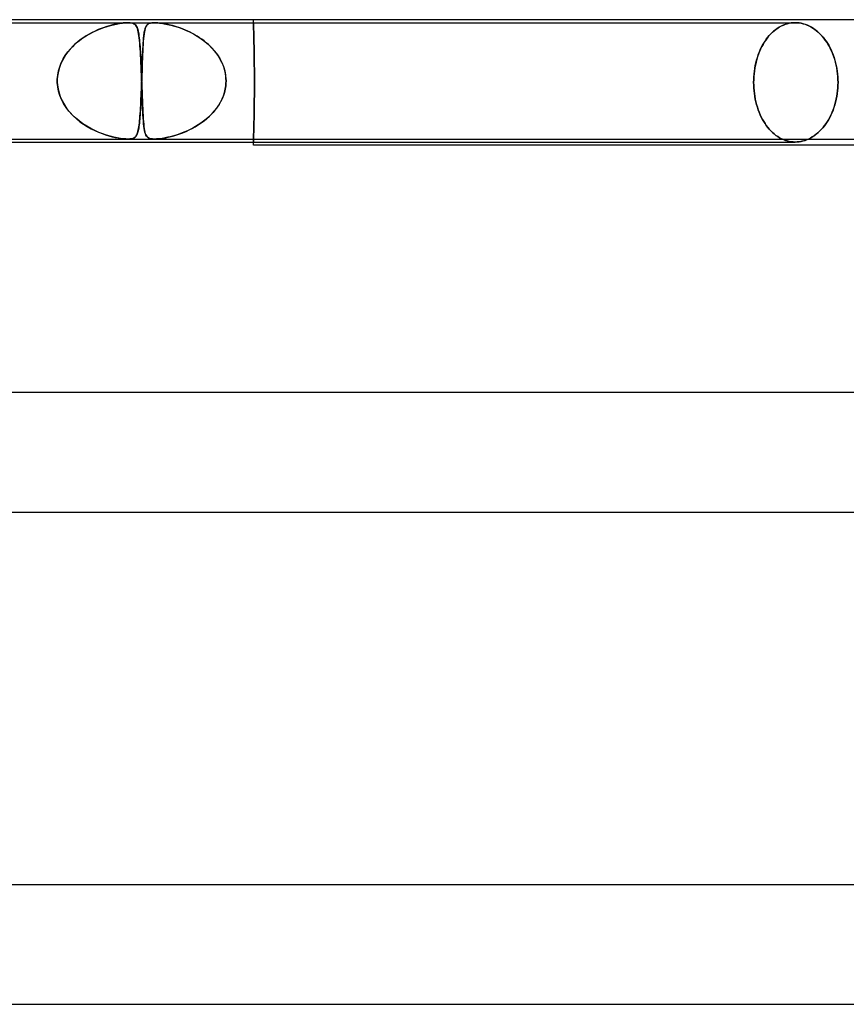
# Model space of a CAD drawing. Header units: millimetres. Extents: x -535 to 535, y -2 to 330.
# Tile 37 of 88: x -70 to -42, y 297 to 330. Entities that reach past the tile are written whole.
import ezdxf

# ---------------------------------------------------------------- set-up
doc = ezdxf.new("R2010")
doc.units = ezdxf.units.MM
doc.layers.add('HIDDEN', color=7, linetype='Continuous')
doc.layers.add('THICK', color=7, linetype='Continuous')

msp = doc.modelspace()

# ---------------------------------------------------------------- linework, layer by layer
at = {"layer": 'HIDDEN'}
for p, q in [((-62, 329.9), (-62, 330)), ((-87.24, 329.9), (-66.203, 329.9)), ((-67.243, 329.649), (-67.125, 329.698)), ((-67.104, 329.706), (-67.204, 329.666)), ((-67.125, 329.698), (-67.01, 329.74)), ((-67.006, 329.741), (-67.104, 329.706)), ((-67.01, 329.74), (-66.899, 329.776)), ((-66.912, 329.772), (-67.006, 329.741)), ((-66.82, 329.799), (-66.912, 329.772)), ((-66.899, 329.776), (-66.793, 329.807)), ((-66.729, 329.823), (-66.82, 329.799)), ((-66.793, 329.807), (-66.694, 329.832)), ((-66.637, 329.845), (-66.729, 329.823)), ((-66.694, 329.832), (-66.595, 329.853)), ((-66.545, 329.863), (-66.637, 329.845)), ((-66.595, 329.853), (-66.491, 329.872)), ((-66.455, 329.878), (-66.545, 329.863)), ((-66.491, 329.872), (-66.387, 329.887)), ((-66.367, 329.89), (-66.455, 329.878)), ((-66.387, 329.887), (-66.287, 329.897)), ((-66.283, 329.897), (-66.367, 329.89)), ((-66.287, 329.897), (-66.201, 329.9)), ((-66.204, 329.9), (-66.283, 329.897)), ((-66.131, 329.897), (-66.204, 329.9)), ((-66.203, 329.9), (-65.319, 329.9)), ((-66.201, 329.9), (-66.134, 329.897)), ((-66.134, 329.897), (-66.081, 329.89)), ((-66.07, 329.887), (-66.131, 329.897)), ((-66.081, 329.89), (-66.038, 329.878)), ((-66.024, 329.872), (-66.07, 329.887)), ((-66.038, 329.878), (-66.004, 329.863)), ((-65.988, 329.853), (-66.024, 329.872)), ((-66.004, 329.863), (-65.976, 329.845)), ((-65.961, 329.832), (-65.988, 329.853)), ((-65.976, 329.845), (-65.953, 329.823)), ((-65.939, 329.807), (-65.961, 329.832)), ((-65.953, 329.823), (-65.934, 329.799)), ((-65.919, 329.776), (-65.939, 329.807)), ((-65.934, 329.799), (-65.917, 329.772)), ((-65.902, 329.74), (-65.919, 329.776)), ((-65.917, 329.772), (-65.902, 329.741)), ((-65.902, 329.741), (-65.889, 329.706)), ((-65.886, 329.698), (-65.902, 329.74)), ((-65.889, 329.706), (-65.876, 329.666)), ((-65.872, 329.649), (-65.886, 329.698)), ((-65.629, 329.701), (-65.643, 329.649)), ((-65.642, 329.652), (-65.634, 329.684)), ((-65.634, 329.684), (-65.625, 329.713)), ((-65.613, 329.746), (-65.629, 329.701)), ((-65.625, 329.713), (-65.616, 329.739)), ((-65.616, 329.739), (-65.606, 329.763)), ((-65.594, 329.785), (-65.613, 329.746)), ((-65.606, 329.763), (-65.594, 329.784)), ((-65.571, 329.818), (-65.594, 329.785)), ((-65.594, 329.784), (-65.582, 329.803)), ((-65.582, 329.803), (-65.568, 329.821)), ((-65.544, 329.844), (-65.571, 329.818)), ((-65.568, 329.821), (-65.552, 329.838)), ((-65.552, 329.838), (-65.532, 329.853)), ((-65.513, 329.865), (-65.544, 329.844)), ((-65.532, 329.853), (-65.508, 329.867)), ((-65.478, 329.88), (-65.513, 329.865)), ((-65.508, 329.867), (-65.48, 329.879)), ((-65.48, 329.879), (-65.448, 329.888)), ((-65.443, 329.889), (-65.478, 329.88)), ((-65.448, 329.888), (-65.41, 329.895)), ((-65.407, 329.895), (-65.443, 329.889)), ((-65.41, 329.895), (-65.367, 329.899)), ((-65.367, 329.899), (-65.407, 329.895)), ((-65.32, 329.9), (-65.367, 329.899)), ((-65.367, 329.899), (-65.318, 329.9)), ((-65.267, 329.899), (-65.32, 329.9)), ((-65.319, 329.9), (-43.841, 329.9)), ((-65.318, 329.9), (-65.266, 329.899)), ((-65.207, 329.895), (-65.267, 329.899)), ((-65.266, 329.899), (-65.211, 329.895)), ((-65.211, 329.895), (-65.151, 329.889)), ((-65.141, 329.888), (-65.207, 329.895)), ((-65.151, 329.889), (-65.077, 329.88)), ((-65.072, 329.879), (-65.141, 329.888)), ((-65.077, 329.88), (-64.988, 329.865)), ((-65, 329.867), (-65.072, 329.879)), ((-64.927, 329.853), (-65, 329.867)), ((-64.988, 329.865), (-64.882, 329.844)), ((-64.854, 329.838), (-64.927, 329.853)), ((-64.882, 329.844), (-64.768, 329.818)), ((-64.783, 329.821), (-64.854, 329.838)), ((-64.714, 329.803), (-64.783, 329.821)), ((-64.768, 329.818), (-64.649, 329.785)), ((-64.647, 329.784), (-64.714, 329.803)), ((-64.649, 329.785), (-64.526, 329.746)), ((-64.577, 329.763), (-64.647, 329.784)), ((-64.505, 329.739), (-64.577, 329.763)), ((-64.526, 329.746), (-64.4, 329.701)), ((-64.431, 329.713), (-64.505, 329.739)), ((-64.355, 329.684), (-64.431, 329.713)), ((-64.4, 329.701), (-64.271, 329.649)), ((-64.278, 329.652), (-64.355, 329.684)), ((-62, 329.895), (-62, 329.899)), ((-62, 329.899), (-62, 329.899)), ((-62, 329.899), (-62, 329.895)), ((-62, 329.887), (-62, 329.895)), ((-62, 329.895), (-62, 329.887)), ((-61.999, 329.874), (-62, 329.887)), ((-62, 329.887), (-61.999, 329.874)), ((-61.999, 329.857), (-61.999, 329.874)), ((-61.999, 329.874), (-61.999, 329.857)), ((-61.998, 329.835), (-61.999, 329.857)), ((-61.999, 329.857), (-61.998, 329.835)), ((-61.997, 329.809), (-61.998, 329.835)), ((-61.998, 329.835), (-61.997, 329.809)), ((-61.996, 329.778), (-61.997, 329.809)), ((-61.997, 329.809), (-61.996, 329.778)), ((-61.995, 329.743), (-61.996, 329.778)), ((-61.996, 329.778), (-61.995, 329.743)), ((-61.994, 329.704), (-61.995, 329.743)), ((-61.995, 329.743), (-61.994, 329.704)), ((-61.993, 329.661), (-61.994, 329.704)), ((-61.994, 329.704), (-61.993, 329.661)), ((-44.545, 329.63), (-44.486, 329.676)), ((-44.442, 329.707), (-44.504, 329.662)), ((-44.486, 329.676), (-44.425, 329.719)), ((-44.378, 329.748), (-44.442, 329.707)), ((-44.425, 329.719), (-44.363, 329.757)), ((-44.313, 329.784), (-44.378, 329.748)), ((-44.363, 329.757), (-44.299, 329.791)), ((-44.247, 329.815), (-44.313, 329.784)), ((-44.299, 329.791), (-44.235, 329.82)), ((-44.18, 329.841), (-44.247, 329.815)), ((-44.235, 329.82), (-44.169, 329.845)), ((-44.112, 329.863), (-44.18, 329.841)), ((-44.169, 329.845), (-44.103, 329.865)), ((-44.044, 329.879), (-44.112, 329.863)), ((-44.103, 329.865), (-44.037, 329.88)), ((-43.975, 329.891), (-44.044, 329.879)), ((-44.037, 329.88), (-43.971, 329.891)), ((-43.908, 329.898), (-43.975, 329.891)), ((-43.971, 329.891), (-43.906, 329.898)), ((-43.841, 329.9), (-43.908, 329.898)), ((-43.906, 329.898), (-43.841, 329.9)), ((-43.773, 329.898), (-43.841, 329.9)), ((-43.841, 329.9), (-43.776, 329.898)), ((-43.776, 329.898), (-43.71, 329.891)), ((-43.705, 329.891), (-43.773, 329.898)), ((-43.71, 329.891), (-43.643, 329.88)), ((-43.637, 329.879), (-43.705, 329.891)), ((-43.643, 329.88), (-43.576, 329.865)), ((-43.568, 329.863), (-43.637, 329.879)), ((-43.576, 329.865), (-43.509, 329.845)), ((-43.499, 329.841), (-43.568, 329.863)), ((-43.509, 329.845), (-43.443, 329.82)), ((-43.431, 329.815), (-43.499, 329.841)), ((-43.443, 329.82), (-43.377, 329.791)), ((-43.363, 329.784), (-43.431, 329.815)), ((-43.377, 329.791), (-43.312, 329.757)), ((-43.296, 329.748), (-43.363, 329.784)), ((-43.312, 329.757), (-43.248, 329.719)), ((-43.231, 329.707), (-43.296, 329.748)), ((-43.248, 329.719), (-43.186, 329.676)), ((-43.167, 329.662), (-43.231, 329.707)), ((-43.186, 329.676), (-43.125, 329.63)), ((-67.829, 329.307), (-67.717, 329.388)), ((-67.71, 329.393), (-67.805, 329.325)), ((-67.717, 329.388), (-67.602, 329.463)), ((-67.611, 329.457), (-67.71, 329.393)), ((-67.509, 329.517), (-67.611, 329.457)), ((-67.602, 329.463), (-67.484, 329.531)), ((-67.407, 329.572), (-67.509, 329.517)), ((-67.484, 329.531), (-67.364, 329.593)), ((-67.305, 329.621), (-67.407, 329.572)), ((-67.364, 329.593), (-67.243, 329.649)), ((-67.204, 329.666), (-67.305, 329.621)), ((-65.876, 329.666), (-65.865, 329.621)), ((-65.859, 329.593), (-65.872, 329.649)), ((-65.865, 329.621), (-65.855, 329.572)), ((-65.847, 329.531), (-65.859, 329.593)), ((-65.855, 329.572), (-65.845, 329.517)), ((-65.837, 329.463), (-65.847, 329.531)), ((-65.845, 329.517), (-65.836, 329.457)), ((-65.827, 329.388), (-65.837, 329.463)), ((-65.836, 329.457), (-65.828, 329.393)), ((-65.828, 329.393), (-65.82, 329.325)), ((-65.819, 329.307), (-65.827, 329.388)), ((-65.683, 329.361), (-65.691, 329.269)), ((-65.689, 329.287), (-65.685, 329.343)), ((-65.685, 329.343), (-65.68, 329.396)), ((-65.675, 329.445), (-65.683, 329.361)), ((-65.68, 329.396), (-65.675, 329.446)), ((-65.666, 329.521), (-65.675, 329.445)), ((-65.675, 329.446), (-65.669, 329.494)), ((-65.669, 329.494), (-65.663, 329.538)), ((-65.655, 329.589), (-65.666, 329.521)), ((-65.663, 329.538), (-65.657, 329.579)), ((-65.657, 329.579), (-65.65, 329.617)), ((-65.643, 329.649), (-65.655, 329.589)), ((-65.65, 329.617), (-65.642, 329.652)), ((-64.199, 329.617), (-64.278, 329.652)), ((-64.271, 329.649), (-64.14, 329.589)), ((-64.12, 329.579), (-64.199, 329.617)), ((-64.14, 329.589), (-64.01, 329.521)), ((-64.04, 329.538), (-64.12, 329.579)), ((-63.96, 329.494), (-64.04, 329.538)), ((-64.01, 329.521), (-63.88, 329.445)), ((-63.881, 329.446), (-63.96, 329.494)), ((-63.803, 329.396), (-63.881, 329.446)), ((-63.88, 329.445), (-63.752, 329.361)), ((-63.726, 329.343), (-63.803, 329.396)), ((-63.752, 329.361), (-63.629, 329.269)), ((-63.652, 329.287), (-63.726, 329.343)), ((-61.991, 329.614), (-61.993, 329.661)), ((-61.993, 329.661), (-61.991, 329.614)), ((-61.99, 329.563), (-61.991, 329.614)), ((-61.991, 329.614), (-61.99, 329.563)), ((-61.989, 329.509), (-61.99, 329.563)), ((-61.99, 329.563), (-61.989, 329.509)), ((-61.987, 329.452), (-61.989, 329.509)), ((-61.989, 329.509), (-61.987, 329.452)), ((-61.986, 329.392), (-61.987, 329.452)), ((-61.987, 329.452), (-61.986, 329.392)), ((-61.984, 329.33), (-61.986, 329.392)), ((-61.986, 329.392), (-61.984, 329.33)), ((-44.851, 329.281), (-44.807, 329.346)), ((-44.782, 329.38), (-44.829, 329.314)), ((-44.807, 329.346), (-44.759, 329.409)), ((-44.731, 329.443), (-44.782, 329.38)), ((-44.759, 329.409), (-44.709, 329.469)), ((-44.678, 329.503), (-44.731, 329.443)), ((-44.709, 329.469), (-44.657, 329.526)), ((-44.623, 329.56), (-44.678, 329.503)), ((-44.657, 329.526), (-44.602, 329.58)), ((-44.565, 329.613), (-44.623, 329.56)), ((-44.602, 329.58), (-44.545, 329.63)), ((-44.504, 329.662), (-44.565, 329.613)), ((-43.105, 329.613), (-43.167, 329.662)), ((-43.125, 329.63), (-43.066, 329.58)), ((-43.044, 329.56), (-43.105, 329.613)), ((-43.066, 329.58), (-43.009, 329.526)), ((-42.987, 329.503), (-43.044, 329.56)), ((-43.009, 329.526), (-42.955, 329.469)), ((-42.931, 329.443), (-42.987, 329.503)), ((-42.955, 329.469), (-42.902, 329.409)), ((-42.879, 329.38), (-42.931, 329.443)), ((-42.902, 329.409), (-42.853, 329.346)), ((-42.829, 329.314), (-42.879, 329.38)), ((-42.853, 329.346), (-42.806, 329.281)), ((-68.224, 328.918), (-68.134, 329.025)), ((-68.147, 329.01), (-68.221, 328.922)), ((-68.069, 329.095), (-68.147, 329.01)), ((-68.134, 329.025), (-68.038, 329.126)), ((-67.985, 329.176), (-68.069, 329.095)), ((-68.038, 329.126), (-67.936, 329.22)), ((-67.897, 329.252), (-67.985, 329.176)), ((-67.936, 329.22), (-67.829, 329.307)), ((-67.805, 329.325), (-67.897, 329.252)), ((-65.82, 329.325), (-65.813, 329.252)), ((-65.811, 329.22), (-65.819, 329.307)), ((-65.813, 329.252), (-65.807, 329.176)), ((-65.803, 329.126), (-65.811, 329.22)), ((-65.807, 329.176), (-65.801, 329.095)), ((-65.796, 329.025), (-65.803, 329.126)), ((-65.801, 329.095), (-65.795, 329.01)), ((-65.789, 328.918), (-65.796, 329.025)), ((-65.795, 329.01), (-65.789, 328.922)), ((-65.703, 329.061), (-65.709, 328.947)), ((-65.708, 328.963), (-65.705, 329.034)), ((-65.705, 329.034), (-65.701, 329.102)), ((-65.697, 329.169), (-65.703, 329.061)), ((-65.701, 329.102), (-65.697, 329.166)), ((-65.691, 329.269), (-65.697, 329.169)), ((-65.697, 329.166), (-65.694, 329.228)), ((-65.694, 329.228), (-65.689, 329.287)), ((-63.579, 329.228), (-63.652, 329.287)), ((-63.629, 329.269), (-63.511, 329.169)), ((-63.508, 329.166), (-63.579, 329.228)), ((-63.511, 329.169), (-63.4, 329.061)), ((-63.44, 329.102), (-63.508, 329.166)), ((-63.375, 329.034), (-63.44, 329.102)), ((-63.4, 329.061), (-63.299, 328.947)), ((-63.312, 328.963), (-63.375, 329.034)), ((-61.983, 329.265), (-61.984, 329.33)), ((-61.984, 329.33), (-61.983, 329.265)), ((-61.981, 329.197), (-61.983, 329.265)), ((-61.983, 329.265), (-61.981, 329.197)), ((-61.98, 329.125), (-61.981, 329.197)), ((-61.981, 329.197), (-61.98, 329.125)), ((-61.978, 329.05), (-61.98, 329.125)), ((-61.98, 329.125), (-61.978, 329.05)), ((-61.977, 328.971), (-61.978, 329.05)), ((-61.978, 329.05), (-61.977, 328.971)), ((-44.999, 329.016), (-45.035, 328.932)), ((-45.012, 328.986), (-44.975, 329.065)), ((-44.959, 329.096), (-44.999, 329.016)), ((-44.975, 329.065), (-44.936, 329.141)), ((-44.918, 329.173), (-44.959, 329.096)), ((-44.936, 329.141), (-44.894, 329.213)), ((-44.874, 329.246), (-44.918, 329.173)), ((-44.894, 329.213), (-44.851, 329.281)), ((-44.829, 329.314), (-44.874, 329.246)), ((-42.782, 329.246), (-42.829, 329.314)), ((-42.806, 329.281), (-42.761, 329.213)), ((-42.736, 329.173), (-42.782, 329.246)), ((-42.761, 329.213), (-42.717, 329.141)), ((-42.693, 329.096), (-42.736, 329.173)), ((-42.717, 329.141), (-42.676, 329.065)), ((-42.651, 329.016), (-42.693, 329.096)), ((-42.676, 329.065), (-42.637, 328.986)), ((-42.613, 328.932), (-42.651, 329.016)), ((-68.442, 328.557), (-68.378, 328.684)), ((-68.349, 328.734), (-68.404, 328.636)), ((-68.378, 328.684), (-68.305, 328.804)), ((-68.288, 328.83), (-68.349, 328.734)), ((-68.305, 328.804), (-68.224, 328.918)), ((-68.221, 328.922), (-68.288, 328.83)), ((-65.789, 328.922), (-65.784, 328.83)), ((-65.782, 328.804), (-65.789, 328.918)), ((-65.784, 328.83), (-65.779, 328.734)), ((-65.776, 328.684), (-65.782, 328.804)), ((-65.779, 328.734), (-65.774, 328.636)), ((-65.77, 328.557), (-65.776, 328.684)), ((-65.719, 328.698), (-65.724, 328.565)), ((-65.721, 328.649), (-65.718, 328.732)), ((-65.714, 328.826), (-65.719, 328.698)), ((-65.718, 328.732), (-65.715, 328.812)), ((-65.715, 328.812), (-65.712, 328.889)), ((-65.709, 328.947), (-65.714, 328.826)), ((-65.712, 328.889), (-65.708, 328.963)), ((-63.253, 328.889), (-63.312, 328.963)), ((-63.299, 328.947), (-63.207, 328.826)), ((-63.198, 328.812), (-63.253, 328.889)), ((-63.207, 328.826), (-63.126, 328.698)), ((-63.146, 328.732), (-63.198, 328.812)), ((-63.099, 328.649), (-63.146, 328.732)), ((-63.126, 328.698), (-63.057, 328.565)), ((-61.976, 328.89), (-61.977, 328.971)), ((-61.977, 328.971), (-61.976, 328.89)), ((-61.974, 328.806), (-61.976, 328.89)), ((-61.976, 328.89), (-61.974, 328.806)), ((-61.973, 328.72), (-61.974, 328.806)), ((-61.974, 328.806), (-61.973, 328.72)), ((-61.972, 328.632), (-61.973, 328.72)), ((-61.973, 328.72), (-61.972, 328.632)), ((-45.134, 328.643), (-45.108, 328.732)), ((-45.1, 328.757), (-45.128, 328.665)), ((-45.108, 328.732), (-45.079, 328.819)), ((-45.069, 328.846), (-45.1, 328.757)), ((-45.079, 328.819), (-45.047, 328.904)), ((-45.035, 328.932), (-45.069, 328.846)), ((-45.047, 328.904), (-45.012, 328.986)), ((-42.637, 328.986), (-42.6, 328.904)), ((-42.577, 328.846), (-42.613, 328.932)), ((-42.6, 328.904), (-42.567, 328.819)), ((-42.544, 328.757), (-42.577, 328.846)), ((-42.567, 328.819), (-42.536, 328.732)), ((-42.515, 328.665), (-42.544, 328.757)), ((-42.536, 328.732), (-42.508, 328.643)), ((-68.534, 328.287), (-68.494, 328.424)), ((-68.492, 328.431), (-68.524, 328.324)), ((-68.494, 328.424), (-68.442, 328.557)), ((-68.452, 328.534), (-68.492, 328.431)), ((-68.404, 328.636), (-68.452, 328.534)), ((-65.774, 328.636), (-65.769, 328.534)), ((-65.764, 328.424), (-65.77, 328.557)), ((-65.769, 328.534), (-65.765, 328.431)), ((-65.765, 328.431), (-65.76, 328.324)), ((-65.759, 328.287), (-65.764, 328.424)), ((-65.729, 328.428), (-65.734, 328.288)), ((-65.734, 328.29), (-65.731, 328.383)), ((-65.731, 328.383), (-65.727, 328.474)), ((-65.724, 328.565), (-65.729, 328.428)), ((-65.727, 328.474), (-65.724, 328.563)), ((-65.724, 328.563), (-65.721, 328.649)), ((-63.056, 328.563), (-63.099, 328.649)), ((-63.057, 328.565), (-63.001, 328.428)), ((-63.018, 328.474), (-63.056, 328.563)), ((-62.986, 328.383), (-63.018, 328.474)), ((-63.001, 328.428), (-62.959, 328.288)), ((-62.96, 328.29), (-62.986, 328.383)), ((-61.971, 328.543), (-61.972, 328.632)), ((-61.972, 328.632), (-61.971, 328.543)), ((-61.97, 328.452), (-61.971, 328.543)), ((-61.971, 328.543), (-61.97, 328.452)), ((-61.969, 328.36), (-61.97, 328.452)), ((-61.97, 328.452), (-61.969, 328.36)), ((-61.969, 328.267), (-61.969, 328.36)), ((-61.969, 328.36), (-61.969, 328.267)), ((-45.208, 328.273), (-45.194, 328.367)), ((-45.192, 328.381), (-45.206, 328.285)), ((-45.194, 328.367), (-45.177, 328.46)), ((-45.174, 328.477), (-45.192, 328.381)), ((-45.177, 328.46), (-45.157, 328.552)), ((-45.152, 328.572), (-45.174, 328.477)), ((-45.157, 328.552), (-45.134, 328.643)), ((-45.128, 328.665), (-45.152, 328.572)), ((-42.488, 328.572), (-42.515, 328.665)), ((-42.508, 328.643), (-42.483, 328.552)), ((-42.466, 328.477), (-42.488, 328.572)), ((-42.483, 328.552), (-42.462, 328.46)), ((-42.446, 328.381), (-42.466, 328.477)), ((-42.462, 328.46), (-42.444, 328.367)), ((-42.431, 328.285), (-42.446, 328.381)), ((-42.444, 328.367), (-42.429, 328.273)), ((-68.573, 328), (-68.56, 328.145)), ((-68.565, 328.108), (-68.573, 328)), ((-68.549, 328.216), (-68.565, 328.108)), ((-68.56, 328.145), (-68.534, 328.287)), ((-68.524, 328.324), (-68.549, 328.216)), ((-65.76, 328.324), (-65.756, 328.216)), ((-65.753, 328.145), (-65.759, 328.287)), ((-65.756, 328.216), (-65.752, 328.108)), ((-65.748, 328), (-65.753, 328.145)), ((-65.752, 328.108), (-65.748, 328)), ((-65.739, 328.145), (-65.744, 328)), ((-65.744, 328), (-65.74, 328.098)), ((-65.74, 328.098), (-65.737, 328.195)), ((-65.734, 328.288), (-65.739, 328.145)), ((-65.737, 328.195), (-65.734, 328.29)), ((-62.939, 328.195), (-62.96, 328.29)), ((-62.959, 328.288), (-62.932, 328.145)), ((-62.926, 328.098), (-62.939, 328.195)), ((-62.932, 328.145), (-62.919, 328)), ((-62.919, 328), (-62.926, 328.098)), ((-61.968, 328.175), (-61.969, 328.267)), ((-61.969, 328.267), (-61.968, 328.175)), ((-61.968, 328.082), (-61.968, 328.175)), ((-61.968, 328.175), (-61.968, 328.082)), ((-61.968, 327.991), (-61.968, 328.082)), ((-61.968, 328.082), (-61.968, 327.991)), ((-45.231, 327.992), (-45.226, 328.085)), ((-45.226, 328.091), (-45.23, 327.995)), ((-45.218, 328.188), (-45.226, 328.091)), ((-45.226, 328.085), (-45.219, 328.179)), ((-45.219, 328.179), (-45.208, 328.273)), ((-45.206, 328.285), (-45.218, 328.188)), ((-42.419, 328.188), (-42.431, 328.285)), ((-42.429, 328.273), (-42.418, 328.179)), ((-42.41, 328.091), (-42.419, 328.188)), ((-42.418, 328.179), (-42.41, 328.085)), ((-42.405, 327.995), (-42.41, 328.091)), ((-42.41, 328.085), (-42.405, 327.992)), ((-68.574, 327.967), (-68.573, 327.983)), ((-68.573, 327.983), (-68.574, 327.967)), ((-68.574, 327.95), (-68.574, 327.967)), ((-68.574, 327.967), (-68.574, 327.95)), ((-68.574, 327.933), (-68.574, 327.95)), ((-68.574, 327.95), (-68.574, 327.933)), ((-68.573, 327.983), (-68.573, 328)), ((-68.573, 328), (-68.573, 327.983)), ((-68.573, 327.917), (-68.574, 327.933)), ((-68.574, 327.933), (-68.573, 327.917)), ((-68.573, 327.9), (-68.573, 327.917)), ((-68.573, 327.917), (-68.573, 327.9)), ((-68.56, 327.751), (-68.573, 327.9)), ((-68.573, 327.9), (-68.558, 327.739)), ((-68.531, 327.605), (-68.56, 327.751)), ((-68.558, 327.739), (-68.525, 327.581)), ((-65.751, 327.786), (-65.755, 327.674)), ((-65.755, 327.674), (-65.751, 327.786)), ((-65.747, 327.9), (-65.751, 327.786)), ((-65.751, 327.786), (-65.747, 327.9)), ((-65.748, 328), (-65.747, 327.983)), ((-65.747, 327.983), (-65.748, 328)), ((-65.747, 327.983), (-65.747, 327.967)), ((-65.747, 327.967), (-65.747, 327.983)), ((-65.747, 327.967), (-65.746, 327.95)), ((-65.746, 327.95), (-65.747, 327.967)), ((-65.746, 327.933), (-65.747, 327.917)), ((-65.747, 327.917), (-65.746, 327.933)), ((-65.747, 327.917), (-65.747, 327.9)), ((-65.747, 327.9), (-65.747, 327.917)), ((-65.745, 327.95), (-65.746, 327.933)), ((-65.746, 327.95), (-65.745, 327.933)), ((-65.746, 327.933), (-65.745, 327.95)), ((-65.745, 327.933), (-65.746, 327.95)), ((-65.744, 327.983), (-65.745, 327.967)), ((-65.745, 327.967), (-65.744, 327.983)), ((-65.745, 327.967), (-65.745, 327.95)), ((-65.745, 327.95), (-65.745, 327.967)), ((-65.745, 327.933), (-65.745, 327.917)), ((-65.745, 327.917), (-65.745, 327.933)), ((-65.745, 327.917), (-65.744, 327.9)), ((-65.744, 327.9), (-65.745, 327.917)), ((-65.744, 328), (-65.744, 327.983)), ((-65.744, 327.983), (-65.744, 328)), ((-65.744, 327.9), (-65.739, 327.739)), ((-65.739, 327.751), (-65.744, 327.9)), ((-65.734, 327.605), (-65.739, 327.751)), ((-65.739, 327.739), (-65.733, 327.581)), ((-62.945, 327.674), (-62.927, 327.786)), ((-62.927, 327.786), (-62.945, 327.674)), ((-62.927, 327.786), (-62.919, 327.9)), ((-62.919, 327.9), (-62.927, 327.786)), ((-62.918, 327.983), (-62.919, 328)), ((-62.919, 328), (-62.918, 327.983)), ((-62.919, 327.9), (-62.918, 327.917)), ((-62.918, 327.917), (-62.919, 327.9)), ((-62.918, 327.967), (-62.918, 327.983)), ((-62.918, 327.983), (-62.918, 327.967)), ((-62.918, 327.95), (-62.918, 327.967)), ((-62.918, 327.967), (-62.918, 327.95)), ((-62.918, 327.933), (-62.918, 327.95)), ((-62.918, 327.95), (-62.918, 327.933)), ((-62.918, 327.917), (-62.918, 327.933)), ((-62.918, 327.933), (-62.918, 327.917)), ((-61.968, 327.9), (-61.968, 327.991)), ((-61.968, 327.991), (-61.968, 327.9)), ((-61.968, 327.9), (-61.968, 327.808)), ((-61.968, 327.808), (-61.968, 327.9)), ((-61.968, 327.808), (-61.968, 327.715)), ((-61.968, 327.715), (-61.968, 327.808)), ((-61.968, 327.715), (-61.968, 327.621)), ((-61.968, 327.621), (-61.968, 327.715)), ((-45.23, 327.995), (-45.232, 327.9)), ((-45.232, 327.9), (-45.231, 327.992)), ((-45.232, 327.9), (-45.231, 327.808)), ((-45.231, 327.808), (-45.232, 327.9)), ((-45.231, 327.808), (-45.226, 327.715)), ((-45.226, 327.715), (-45.231, 327.808)), ((-45.226, 327.715), (-45.219, 327.621)), ((-45.219, 327.621), (-45.226, 327.715)), ((-42.418, 327.621), (-42.41, 327.715)), ((-42.41, 327.713), (-42.418, 327.618)), ((-42.41, 327.715), (-42.405, 327.808)), ((-42.405, 327.807), (-42.41, 327.713)), ((-42.404, 327.9), (-42.405, 327.995)), ((-42.405, 327.992), (-42.404, 327.9)), ((-42.405, 327.808), (-42.404, 327.9)), ((-42.404, 327.9), (-42.405, 327.807)), ((-68.488, 327.461), (-68.531, 327.605)), ((-68.525, 327.581), (-68.477, 327.43)), ((-68.431, 327.321), (-68.488, 327.461)), ((-68.477, 327.43), (-68.414, 327.285)), ((-65.764, 327.456), (-65.769, 327.352)), ((-65.769, 327.345), (-65.764, 327.453)), ((-65.76, 327.564), (-65.764, 327.456)), ((-65.764, 327.453), (-65.76, 327.562)), ((-65.755, 327.674), (-65.76, 327.564)), ((-65.76, 327.562), (-65.755, 327.674)), ((-65.729, 327.461), (-65.734, 327.605)), ((-65.733, 327.581), (-65.728, 327.43)), ((-65.724, 327.321), (-65.729, 327.461)), ((-65.728, 327.43), (-65.722, 327.285)), ((-63.052, 327.345), (-63.008, 327.453)), ((-63.006, 327.456), (-63.049, 327.352)), ((-63.008, 327.453), (-62.972, 327.562)), ((-62.972, 327.564), (-63.006, 327.456)), ((-62.972, 327.562), (-62.945, 327.674)), ((-62.945, 327.674), (-62.972, 327.564)), ((-61.969, 327.433), (-61.97, 327.34)), ((-61.97, 327.34), (-61.969, 327.433)), ((-61.968, 327.621), (-61.969, 327.527)), ((-61.969, 327.527), (-61.968, 327.621)), ((-61.969, 327.527), (-61.969, 327.433)), ((-61.969, 327.433), (-61.969, 327.527)), ((-45.219, 327.621), (-45.208, 327.527)), ((-45.208, 327.527), (-45.219, 327.621)), ((-45.208, 327.527), (-45.194, 327.433)), ((-45.194, 327.433), (-45.208, 327.527)), ((-45.194, 327.433), (-45.177, 327.34)), ((-45.177, 327.34), (-45.194, 327.433)), ((-42.445, 327.428), (-42.463, 327.334)), ((-42.462, 327.34), (-42.444, 327.433)), ((-42.43, 327.523), (-42.445, 327.428)), ((-42.444, 327.433), (-42.429, 327.527)), ((-42.418, 327.618), (-42.43, 327.523)), ((-42.429, 327.527), (-42.418, 327.621)), ((-68.361, 327.186), (-68.431, 327.321)), ((-68.414, 327.285), (-68.337, 327.147)), ((-68.278, 327.056), (-68.361, 327.186)), ((-68.337, 327.147), (-68.25, 327.017)), ((-68.183, 326.933), (-68.278, 327.056)), ((-65.79, 326.946), (-65.784, 327.04)), ((-65.783, 327.063), (-65.788, 326.974)), ((-65.784, 327.04), (-65.779, 327.138)), ((-65.778, 327.155), (-65.783, 327.063)), ((-65.779, 327.138), (-65.774, 327.239)), ((-65.773, 327.252), (-65.778, 327.155)), ((-65.774, 327.239), (-65.769, 327.345)), ((-65.769, 327.352), (-65.773, 327.252)), ((-65.719, 327.186), (-65.724, 327.321)), ((-65.722, 327.285), (-65.717, 327.147)), ((-65.713, 327.056), (-65.719, 327.186)), ((-65.717, 327.147), (-65.712, 327.017)), ((-65.708, 326.933), (-65.713, 327.056)), ((-63.304, 326.946), (-63.231, 327.04)), ((-63.214, 327.063), (-63.281, 326.974)), ((-63.231, 327.04), (-63.164, 327.138)), ((-63.153, 327.155), (-63.214, 327.063)), ((-63.164, 327.138), (-63.104, 327.239)), ((-63.098, 327.252), (-63.153, 327.155)), ((-63.104, 327.239), (-63.052, 327.345)), ((-63.049, 327.352), (-63.098, 327.252)), ((-61.973, 327.068), (-61.975, 326.981)), ((-61.975, 326.981), (-61.973, 327.068)), ((-61.972, 327.157), (-61.973, 327.068)), ((-61.973, 327.068), (-61.972, 327.157)), ((-61.971, 327.248), (-61.972, 327.157)), ((-61.972, 327.157), (-61.971, 327.248)), ((-61.97, 327.34), (-61.971, 327.248)), ((-61.971, 327.248), (-61.97, 327.34)), ((-45.177, 327.34), (-45.157, 327.248)), ((-45.157, 327.248), (-45.177, 327.34)), ((-45.157, 327.248), (-45.134, 327.157)), ((-45.134, 327.157), (-45.157, 327.248)), ((-45.134, 327.157), (-45.108, 327.068)), ((-45.108, 327.068), (-45.134, 327.157)), ((-45.108, 327.068), (-45.079, 326.981)), ((-45.079, 326.981), (-45.108, 327.068)), ((-42.539, 327.059), (-42.57, 326.971)), ((-42.567, 326.981), (-42.536, 327.068)), ((-42.51, 327.149), (-42.539, 327.059)), ((-42.536, 327.068), (-42.508, 327.157)), ((-42.485, 327.241), (-42.51, 327.149)), ((-42.508, 327.157), (-42.483, 327.248)), ((-42.463, 327.334), (-42.485, 327.241)), ((-42.483, 327.248), (-42.462, 327.34)), ((-68.25, 327.017), (-68.152, 326.896)), ((-68.079, 326.816), (-68.183, 326.933)), ((-68.152, 326.896), (-68.046, 326.783)), ((-67.966, 326.707), (-68.079, 326.816)), ((-68.046, 326.783), (-67.933, 326.678)), ((-67.844, 326.606), (-67.966, 326.707)), ((-65.805, 326.735), (-65.811, 326.663)), ((-65.809, 326.688), (-65.802, 326.77)), ((-65.799, 326.81), (-65.805, 326.735)), ((-65.802, 326.77), (-65.796, 326.856)), ((-65.794, 326.89), (-65.799, 326.81)), ((-65.796, 326.856), (-65.79, 326.946)), ((-65.788, 326.974), (-65.794, 326.89)), ((-65.712, 327.017), (-65.706, 326.896)), ((-65.702, 326.816), (-65.708, 326.933)), ((-65.706, 326.896), (-65.7, 326.783)), ((-65.695, 326.707), (-65.702, 326.816)), ((-65.7, 326.783), (-65.693, 326.678)), ((-65.688, 326.606), (-65.695, 326.707)), ((-63.506, 326.735), (-63.589, 326.663)), ((-63.558, 326.688), (-63.469, 326.77)), ((-63.427, 326.81), (-63.506, 326.735)), ((-63.469, 326.77), (-63.384, 326.856)), ((-63.352, 326.89), (-63.427, 326.81)), ((-63.384, 326.856), (-63.304, 326.946)), ((-63.281, 326.974), (-63.352, 326.89)), ((-61.979, 326.735), (-61.98, 326.659)), ((-61.98, 326.659), (-61.979, 326.735)), ((-61.977, 326.814), (-61.979, 326.735)), ((-61.979, 326.735), (-61.977, 326.814)), ((-61.976, 326.896), (-61.977, 326.814)), ((-61.977, 326.814), (-61.976, 326.896)), ((-61.975, 326.981), (-61.976, 326.896)), ((-61.976, 326.896), (-61.975, 326.981)), ((-45.079, 326.981), (-45.047, 326.896)), ((-45.047, 326.896), (-45.079, 326.981)), ((-45.047, 326.896), (-45.012, 326.814)), ((-45.012, 326.814), (-45.047, 326.896)), ((-45.012, 326.814), (-44.975, 326.735)), ((-44.975, 326.735), (-45.012, 326.814)), ((-44.975, 326.735), (-44.936, 326.659)), ((-44.936, 326.659), (-44.975, 326.735)), ((-42.682, 326.723), (-42.724, 326.647)), ((-42.717, 326.659), (-42.676, 326.735)), ((-42.642, 326.803), (-42.682, 326.723)), ((-42.676, 326.735), (-42.637, 326.814)), ((-42.605, 326.886), (-42.642, 326.803)), ((-42.637, 326.814), (-42.6, 326.896)), ((-42.57, 326.971), (-42.605, 326.886)), ((-42.6, 326.896), (-42.567, 326.981)), ((-67.933, 326.678), (-67.814, 326.582)), ((-67.716, 326.511), (-67.844, 326.606)), ((-67.814, 326.582), (-67.692, 326.496)), ((-67.582, 326.426), (-67.716, 326.511)), ((-67.692, 326.496), (-67.568, 326.417)), ((-67.447, 326.35), (-67.582, 326.426)), ((-67.568, 326.417), (-67.443, 326.347)), ((-65.848, 326.355), (-65.839, 326.412)), ((-65.839, 326.417), (-65.846, 326.366)), ((-65.839, 326.412), (-65.83, 326.474)), ((-65.831, 326.472), (-65.839, 326.417)), ((-65.824, 326.532), (-65.831, 326.472)), ((-65.83, 326.474), (-65.823, 326.541)), ((-65.817, 326.595), (-65.824, 326.532)), ((-65.823, 326.541), (-65.815, 326.612)), ((-65.811, 326.663), (-65.817, 326.595)), ((-65.815, 326.612), (-65.809, 326.688)), ((-65.693, 326.678), (-65.686, 326.582)), ((-65.68, 326.511), (-65.688, 326.606)), ((-65.686, 326.582), (-65.678, 326.496)), ((-65.671, 326.426), (-65.68, 326.511)), ((-65.678, 326.496), (-65.67, 326.417)), ((-65.661, 326.35), (-65.671, 326.426)), ((-65.67, 326.417), (-65.66, 326.347)), ((-64.052, 326.355), (-63.949, 326.412)), ((-63.941, 326.417), (-64.032, 326.366)), ((-63.949, 326.412), (-63.848, 326.474)), ((-63.851, 326.472), (-63.941, 326.417)), ((-63.761, 326.532), (-63.851, 326.472)), ((-63.848, 326.474), (-63.749, 326.541)), ((-63.674, 326.595), (-63.761, 326.532)), ((-63.749, 326.541), (-63.652, 326.612)), ((-63.589, 326.663), (-63.674, 326.595)), ((-63.652, 326.612), (-63.558, 326.688)), ((-61.986, 326.391), (-61.988, 326.331)), ((-61.988, 326.331), (-61.986, 326.391)), ((-61.985, 326.454), (-61.986, 326.391)), ((-61.986, 326.391), (-61.985, 326.454)), ((-61.983, 326.519), (-61.985, 326.454)), ((-61.985, 326.454), (-61.983, 326.519)), ((-61.982, 326.587), (-61.983, 326.519)), ((-61.983, 326.519), (-61.982, 326.587)), ((-61.98, 326.659), (-61.982, 326.587)), ((-61.982, 326.587), (-61.98, 326.659)), ((-44.936, 326.659), (-44.894, 326.587)), ((-44.894, 326.587), (-44.936, 326.659)), ((-44.894, 326.587), (-44.851, 326.519)), ((-44.851, 326.519), (-44.894, 326.587)), ((-44.851, 326.519), (-44.807, 326.454)), ((-44.807, 326.454), (-44.851, 326.519)), ((-44.807, 326.454), (-44.759, 326.391)), ((-44.759, 326.391), (-44.807, 326.454)), ((-44.759, 326.391), (-44.709, 326.331)), ((-44.709, 326.331), (-44.759, 326.391)), ((-42.913, 326.379), (-42.966, 326.319)), ((-42.955, 326.331), (-42.902, 326.391)), ((-42.862, 326.441), (-42.913, 326.379)), ((-42.902, 326.391), (-42.853, 326.454)), ((-42.815, 326.506), (-42.862, 326.441)), ((-42.853, 326.454), (-42.806, 326.519)), ((-42.769, 326.575), (-42.815, 326.506)), ((-42.806, 326.519), (-42.761, 326.587)), ((-42.724, 326.647), (-42.769, 326.575)), ((-42.761, 326.587), (-42.717, 326.659)), ((-67.312, 326.283), (-67.447, 326.35)), ((-67.443, 326.347), (-67.318, 326.285)), ((-67.318, 326.285), (-67.195, 326.231)), ((-67.178, 326.224), (-67.312, 326.283)), ((-67.195, 326.231), (-67.074, 326.183)), ((-67.047, 326.174), (-67.178, 326.224)), ((-67.074, 326.183), (-66.956, 326.142)), ((-66.92, 326.131), (-67.047, 326.174)), ((-66.956, 326.142), (-66.842, 326.107)), ((-66.799, 326.095), (-66.92, 326.131)), ((-66.842, 326.107), (-66.734, 326.078)), ((-66.68, 326.065), (-66.799, 326.095)), ((-66.734, 326.078), (-66.632, 326.055)), ((-66.565, 326.041), (-66.68, 326.065)), ((-66.632, 326.055), (-66.538, 326.036)), ((-66.455, 326.022), (-66.565, 326.041)), ((-66.019, 326.029), (-65.992, 326.043)), ((-65.971, 326.058), (-65.999, 326.039)), ((-65.992, 326.043), (-65.967, 326.062)), ((-65.951, 326.077), (-65.971, 326.058)), ((-65.967, 326.062), (-65.945, 326.084)), ((-65.935, 326.097), (-65.951, 326.077)), ((-65.945, 326.084), (-65.926, 326.11)), ((-65.921, 326.119), (-65.935, 326.097)), ((-65.926, 326.11), (-65.909, 326.14)), ((-65.908, 326.144), (-65.921, 326.119)), ((-65.909, 326.14), (-65.895, 326.174)), ((-65.895, 326.172), (-65.908, 326.144)), ((-65.895, 326.174), (-65.881, 326.213)), ((-65.884, 326.203), (-65.895, 326.172)), ((-65.874, 326.238), (-65.884, 326.203)), ((-65.881, 326.213), (-65.869, 326.256)), ((-65.864, 326.277), (-65.874, 326.238)), ((-65.869, 326.256), (-65.858, 326.303)), ((-65.855, 326.319), (-65.864, 326.277)), ((-65.858, 326.303), (-65.848, 326.355)), ((-65.846, 326.366), (-65.855, 326.319)), ((-65.649, 326.283), (-65.661, 326.35)), ((-65.66, 326.347), (-65.649, 326.285)), ((-65.649, 326.285), (-65.637, 326.231)), ((-65.635, 326.224), (-65.649, 326.283)), ((-65.637, 326.231), (-65.623, 326.183)), ((-65.619, 326.174), (-65.635, 326.224)), ((-65.623, 326.183), (-65.607, 326.142)), ((-65.601, 326.131), (-65.619, 326.174)), ((-65.607, 326.142), (-65.588, 326.107)), ((-65.58, 326.095), (-65.601, 326.131)), ((-65.588, 326.107), (-65.567, 326.078)), ((-65.554, 326.065), (-65.58, 326.095)), ((-65.567, 326.078), (-65.542, 326.055)), ((-65.522, 326.041), (-65.554, 326.065)), ((-65.542, 326.055), (-65.513, 326.036)), ((-65.482, 326.022), (-65.522, 326.041)), ((-65.019, 326.029), (-64.94, 326.043)), ((-64.869, 326.058), (-64.962, 326.039)), ((-64.94, 326.043), (-64.853, 326.062)), ((-64.786, 326.077), (-64.869, 326.058)), ((-64.853, 326.062), (-64.761, 326.084)), ((-64.712, 326.097), (-64.786, 326.077)), ((-64.761, 326.084), (-64.666, 326.11)), ((-64.635, 326.119), (-64.712, 326.097)), ((-64.666, 326.11), (-64.567, 326.14)), ((-64.555, 326.144), (-64.635, 326.119)), ((-64.567, 326.14), (-64.466, 326.174)), ((-64.472, 326.172), (-64.555, 326.144)), ((-64.387, 326.203), (-64.472, 326.172)), ((-64.466, 326.174), (-64.363, 326.213)), ((-64.3, 326.238), (-64.387, 326.203)), ((-64.363, 326.213), (-64.259, 326.256)), ((-64.211, 326.277), (-64.3, 326.238)), ((-64.259, 326.256), (-64.155, 326.303)), ((-64.122, 326.319), (-64.211, 326.277)), ((-64.155, 326.303), (-64.052, 326.355)), ((-64.032, 326.366), (-64.122, 326.319)), ((-61.996, 326.043), (-61.997, 326.009)), ((-61.997, 326.009), (-61.996, 326.043)), ((-61.994, 326.081), (-61.996, 326.043)), ((-61.996, 326.043), (-61.994, 326.081)), ((-61.993, 326.124), (-61.994, 326.081)), ((-61.994, 326.081), (-61.993, 326.124)), ((-61.992, 326.17), (-61.993, 326.124)), ((-61.993, 326.124), (-61.992, 326.17)), ((-61.99, 326.22), (-61.992, 326.17)), ((-61.992, 326.17), (-61.99, 326.22)), ((-61.989, 326.274), (-61.99, 326.22)), ((-61.99, 326.22), (-61.989, 326.274)), ((-61.988, 326.331), (-61.989, 326.274)), ((-61.989, 326.274), (-61.988, 326.331)), ((-44.709, 326.331), (-44.657, 326.274)), ((-44.657, 326.274), (-44.709, 326.331)), ((-44.657, 326.274), (-44.602, 326.22)), ((-44.602, 326.22), (-44.657, 326.274)), ((-44.602, 326.22), (-44.545, 326.17)), ((-44.545, 326.17), (-44.602, 326.22)), ((-44.545, 326.17), (-44.486, 326.124)), ((-44.486, 326.124), (-44.545, 326.17)), ((-44.486, 326.124), (-44.425, 326.081)), ((-44.425, 326.081), (-44.486, 326.124)), ((-44.425, 326.081), (-44.363, 326.043)), ((-44.363, 326.043), (-44.425, 326.081)), ((-44.363, 326.043), (-44.299, 326.009)), ((-44.299, 326.009), (-44.363, 326.043)), ((-43.377, 326.009), (-43.312, 326.043)), ((-43.266, 326.07), (-43.331, 326.033)), ((-43.312, 326.043), (-43.248, 326.081)), ((-43.202, 326.112), (-43.266, 326.07)), ((-43.248, 326.081), (-43.186, 326.124)), ((-43.14, 326.158), (-43.202, 326.112)), ((-43.186, 326.124), (-43.125, 326.17)), ((-43.08, 326.208), (-43.14, 326.158)), ((-43.125, 326.17), (-43.066, 326.22)), ((-43.022, 326.262), (-43.08, 326.208)), ((-43.066, 326.22), (-43.009, 326.274)), ((-42.966, 326.319), (-43.022, 326.262)), ((-43.009, 326.274), (-42.955, 326.331)), ((-66.538, 326.036), (-66.457, 326.022)), ((-66.457, 326.022), (-66.388, 326.013)), ((-66.357, 326.009), (-66.455, 326.022)), ((-66.388, 326.013), (-66.331, 326.007)), ((-66.273, 326.002), (-66.357, 326.009)), ((-66.331, 326.007), (-66.282, 326.003)), ((-66.282, 326.003), (-66.24, 326.001)), ((-66.201, 326), (-66.273, 326.002)), ((-66.24, 326.001), (-66.201, 326)), ((-66.138, 326.002), (-66.201, 326)), ((-66.201, 326), (-66.166, 326.001)), ((-66.166, 326.001), (-66.134, 326.003)), ((-66.082, 326.01), (-66.138, 326.002)), ((-66.134, 326.003), (-66.104, 326.006)), ((-66.104, 326.006), (-66.076, 326.011)), ((-66.035, 326.023), (-66.082, 326.01)), ((-66.076, 326.011), (-66.047, 326.018)), ((-66.047, 326.018), (-66.019, 326.029)), ((-65.999, 326.039), (-66.035, 326.023)), ((-65.513, 326.036), (-65.483, 326.022)), ((-65.483, 326.022), (-65.451, 326.013)), ((-65.435, 326.009), (-65.482, 326.022)), ((-65.451, 326.013), (-65.419, 326.007)), ((-65.38, 326.002), (-65.435, 326.009)), ((-65.419, 326.007), (-65.387, 326.003)), ((-65.387, 326.003), (-65.354, 326.001)), ((-65.318, 326), (-65.38, 326.002)), ((-65.354, 326.001), (-65.318, 326)), ((-65.245, 326.002), (-65.318, 326)), ((-65.318, 326), (-65.28, 326.001)), ((-65.28, 326.001), (-65.239, 326.003)), ((-65.158, 326.01), (-65.245, 326.002)), ((-65.239, 326.003), (-65.196, 326.006)), ((-65.196, 326.006), (-65.146, 326.011)), ((-65.061, 326.023), (-65.158, 326.01)), ((-65.146, 326.011), (-65.088, 326.018)), ((-65.088, 326.018), (-65.019, 326.029)), ((-64.962, 326.039), (-65.061, 326.023)), ((-61.999, 325.92), (-62, 325.909)), ((-62, 325.909), (-61.999, 325.92)), ((-62, 325.909), (-62, 325.902)), ((-62, 325.902), (-62, 325.909)), ((-62, 325.902), (-62, 325.9)), ((-62, 325.9), (-62, 325.902)), ((-61.998, 325.955), (-61.999, 325.935)), ((-61.999, 325.935), (-61.998, 325.955)), ((-61.999, 325.935), (-61.999, 325.92)), ((-61.999, 325.92), (-61.999, 325.935)), ((-61.997, 325.98), (-61.998, 325.955)), ((-61.998, 325.955), (-61.997, 325.98)), ((-61.997, 326.009), (-61.997, 325.98)), ((-61.997, 325.98), (-61.997, 326.009)), ((-44.299, 326.009), (-44.235, 325.98)), ((-44.235, 325.98), (-44.299, 326.009)), ((-44.235, 325.98), (-44.169, 325.955)), ((-44.169, 325.955), (-44.235, 325.98)), ((-44.169, 325.955), (-44.103, 325.935)), ((-44.103, 325.935), (-44.169, 325.955)), ((-44.103, 325.935), (-44.037, 325.92)), ((-44.037, 325.92), (-44.103, 325.935)), ((-44.037, 325.92), (-43.971, 325.909)), ((-43.971, 325.909), (-44.037, 325.92)), ((-43.971, 325.909), (-43.906, 325.902)), ((-43.906, 325.902), (-43.971, 325.909)), ((-43.906, 325.902), (-43.841, 325.9)), ((-43.841, 325.9), (-43.906, 325.902)), ((-43.841, 325.9), (-43.776, 325.902)), ((-43.776, 325.902), (-43.71, 325.909)), ((-43.71, 325.909), (-43.643, 325.92)), ((-43.643, 325.92), (-43.576, 325.935)), ((-43.576, 325.935), (-43.509, 325.955)), ((-43.509, 325.955), (-43.443, 325.98)), ((-43.443, 325.98), (-43.377, 326.009)), ((-43.331, 326.033), (-43.397, 326))]:
    msp.add_line(p, q, dxfattribs=at)
at = {"layer": 'THICK'}
for p, q in [((0, 330), (-308, 330)), ((-216.37, 326), (-2, 326)), ((-215.681, 325.9), (-43.841, 325.9)), ((-62, 325.8), (-62, 325.9)), ((-2, 325.8), (-62, 325.8)), ((-43.768, 325.903), (-43.841, 325.9)), ((-43.694, 325.911), (-43.768, 325.903)), ((-43.62, 325.924), (-43.694, 325.911)), ((-43.545, 325.944), (-43.62, 325.924)), ((-43.471, 325.969), (-43.545, 325.944)), ((-43.397, 326), (-43.471, 325.969)), ((0, 317.5), (-316, 317.5)), ((-222.201, 313.5), (-1.756, 313.5)), ((0, 301), (-325, 301)), ((-228.529, 297), (-1.805, 297))]:
    msp.add_line(p, q, dxfattribs=at)

doc.saveas('drawing.dxf')
